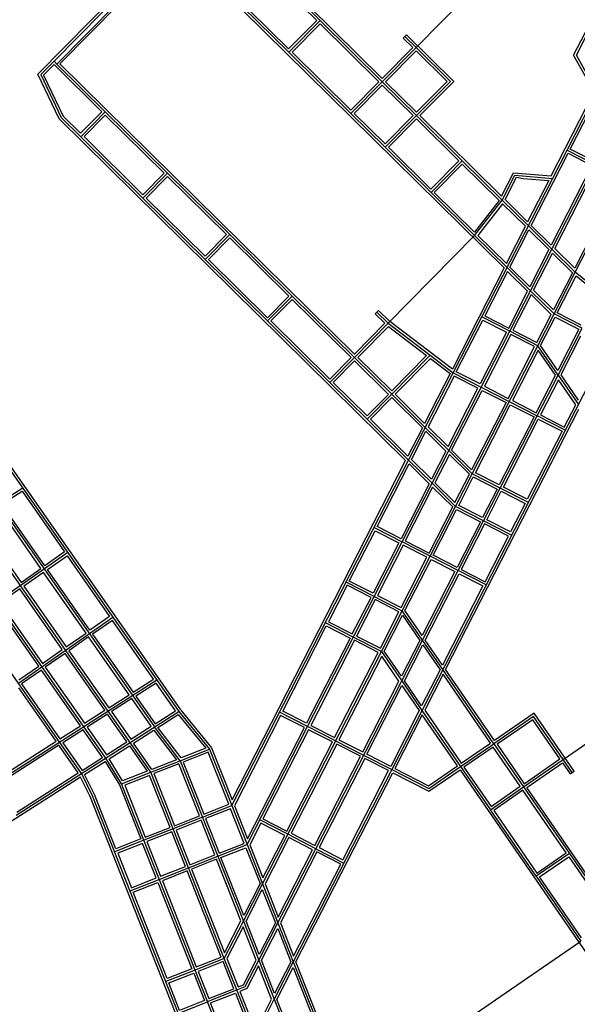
# Model space of a CAD drawing. Header units: inches. Extents: x 1 to 626000, y 0 to 7596230.
# Tile 66 of 68: x 622134 to 622772, y 7592554 to 7593680. Entities that reach past the tile are written whole.
import ezdxf

# ---------------------------------------------------------------- set-up
doc = ezdxf.new("R2010")
doc.units = ezdxf.units.IN
doc.header["$MEASUREMENT"] = 0

msp = doc.modelspace()

# ---------------------------------------------------------------- linework, layer by layer
for points in [[(622284.4, 7592819.5), (619969, 7596133.2)], [(621738.5, 7594411.5), (622548.9, 7593612.5)], [(622318.4, 7592890.8), (621354.3, 7594270.6)], [(621354.7, 7594265.3), (622241, 7592996.9)], [(621327.6, 7594246.4), (622288.4, 7592871.3)], [(622232.8, 7592835.8), (621273.5, 7594208.6)], [(622204.9, 7592818), (621246.5, 7594189.7)], [(622155.2, 7593617.5), (622307.2, 7593771.6)], [(622173.6, 7593632.2), (622311, 7593771.6)], [(622314.3, 7593768.3), (622176.9, 7593628.9)], [(622180.2, 7593629.4), (622313.9, 7593765)], [(622313.9, 7593765), (622688.2, 7593395.9)], [(622704, 7593765.9), (622587.5, 7593647.8)], [(622477.7, 7593678.9), (622406.5, 7593749.1)], [(622473.9, 7593678.8), (622406.5, 7593745.2)], [(622441.9, 7593642.5), (622370.7, 7593712.7)], [(622374.5, 7593712.8), (622441.8, 7593646.4)], [(622760.2, 7593530.6), (622843.7, 7593693.8)], [(622441.8, 7593646.4), (622473.9, 7593678.8)], [(622441.9, 7593642.5), (622477.7, 7593678.9)], [(622548.9, 7593608.6), (622477.7, 7593678.9)], [(622767.7, 7593639.2), (622789.5, 7593681.6)], [(622770.8, 7593639.2), (622792.8, 7593682.2)], [(622477.7, 7593675), (622445.7, 7593642.6)], [(622545.1, 7593608.6), (622477.7, 7593675)], [(622572.8, 7593658.5), (622576.6, 7593662.4)], [(622583.7, 7593647.8), (622572.8, 7593658.5)], [(622574.7, 7593660.4), (622587.5, 7593647.8)], [(622576.6, 7593662.4), (622630.6, 7593609.1)], [(622548.9, 7593612.5), (622583.7, 7593647.8)], [(622587.5, 7593647.8), (622548.9, 7593608.6)], [(622587.5, 7593647.8), (622587.5, 7593647.8)], [(622587.5, 7593647.8), (622626.8, 7593609.1)], [(622763.8, 7593531.8), (622823.4, 7593648.2)], [(622441.9, 7593642.5), (622441.9, 7593642.5)], [(622513.1, 7593572.3), (622441.9, 7593642.5)], [(622445.7, 7593642.6), (622513.1, 7593576.1)], [(622587.5, 7593644), (622552.7, 7593608.7)], [(622622.9, 7593609.1), (622587.5, 7593644)], [(622791.2, 7593597.1), (622767.7, 7593639.2)], [(622794.2, 7593597.2), (622770.8, 7593639.2)], [(622173.6, 7593632.2), (622158.5, 7593616.9)], [(622173.6, 7593628.4), (622161.7, 7593616.4)], [(622176.9, 7593628.9), (622173.6, 7593632.2)], [(622228.3, 7593574.4), (622173.6, 7593628.4)], [(622176.9, 7593628.9), (622176.9, 7593628.9)], [(622232.2, 7593574.4), (622176.9, 7593628.9)], [(622517, 7593297.4), (622180.2, 7593629.4)], [(622179.6, 7593566.2), (622155.2, 7593617.5)], [(622158.5, 7593616.9), (622181.9, 7593567.8)], [(622161.7, 7593616.4), (622184.1, 7593569.4)], [(622513.1, 7593576.1), (622545.1, 7593608.6)], [(622548.9, 7593608.6), (622513.1, 7593572.3)], [(622548.9, 7593604.8), (622516.9, 7593572.4)], [(622588.1, 7593570), (622548.9, 7593608.6)], [(622584.2, 7593570), (622548.9, 7593604.8)], [(622552.7, 7593608.7), (622588, 7593573.8)], [(622588, 7593573.8), (622622.9, 7593609.1)], [(622626.8, 7593609.1), (622588.1, 7593570)], [(622630.6, 7593609.1), (622591.9, 7593570.1)], [(622742, 7593501.1), (622791.2, 7593597.1)], [(622575.6, 7593175.8), (622179.6, 7593566.2)], [(622181.9, 7593567.8), (622204.1, 7593545.9)], [(622184.1, 7593569.4), (622204, 7593549.8)], [(622204, 7593549.8), (622228.3, 7593574.4)], [(622204.1, 7593545.9), (622232.2, 7593574.4)], [(622207.9, 7593546), (622232.2, 7593570.6)], [(622303.4, 7593504.2), (622232.2, 7593574.4)], [(622232.2, 7593570.6), (622299.5, 7593504.2)], [(622513.1, 7593572.3), (622552.2, 7593533.8)], [(622513.1, 7593572.3), (622513.1, 7593572.3)], [(622513.1, 7593572.3), (622513.1, 7593572.3)], [(622516.9, 7593572.4), (622552.2, 7593537.6)], [(622552.2, 7593537.6), (622584.2, 7593570)], [(622588.1, 7593570), (622552.2, 7593533.8)], [(622588.1, 7593570), (622588.1, 7593570)], [(622588.1, 7593570), (622588.1, 7593570)], [(622640.4, 7593518.4), (622588.1, 7593570)], [(622588.1, 7593570), (622588.1, 7593570)], [(622591.9, 7593570.1), (622685.3, 7593478)], [(622588.1, 7593566.2), (622556, 7593533.8)], [(622636.6, 7593518.4), (622588.1, 7593566.2)], [(622275.3, 7593475.7), (622204.1, 7593545.9)], [(622275.2, 7593479.6), (622207.9, 7593546)], [(622552.2, 7593533.8), (622604.6, 7593482.1)], [(622556, 7593533.8), (622604.5, 7593485.9)], [(622918.9, 7593524.7), (622559.7, 7592822.6)], [(622662.6, 7593339.9), (622760.2, 7593530.6)], [(622719.2, 7593444.6), (622761.4, 7593527)], [(622760.2, 7593530.6), (622792.2, 7593514.3)], [(622761.4, 7593527), (622788.6, 7593513.1)], [(622791.1, 7593517.9), (622763.8, 7593531.8)], [(622604.5, 7593485.9), (622636.6, 7593518.4)], [(622640.4, 7593518.4), (622604.6, 7593482.1)], [(622608.4, 7593482.2), (622640.4, 7593514.6)], [(622686, 7593473.5), (622640.4, 7593518.4)], [(622640.4, 7593514.6), (622682.4, 7593473.2)], [(622694.6, 7593323.5), (622792.2, 7593514.3)], [(622788.6, 7593513.1), (622742, 7593422)], [(622746, 7593418.1), (622793.4, 7593510.6)], [(622299.5, 7593504.2), (622275.2, 7593479.6)], [(622303.4, 7593504.2), (622275.3, 7593475.7)], [(622279.1, 7593475.8), (622303.4, 7593500.4)], [(622374.6, 7593434), (622303.4, 7593504.2)], [(622303.4, 7593504.2), (622303.4, 7593504.2)], [(622303.4, 7593500.4), (622370.8, 7593434)], [(622685.3, 7593478), (622698.9, 7593504.6)], [(622686, 7593473.5), (622700.5, 7593501.8)], [(622689.3, 7593474), (622702.4, 7593499.6)], [(622698.9, 7593504.6), (622742, 7593501.1)], [(622700.5, 7593501.8), (622743.6, 7593498.3)], [(622702.4, 7593499.6), (622709.8, 7593498.3)], [(622709.8, 7593498.3), (622739.4, 7593495.9)], [(622739.4, 7593495.9), (622715.1, 7593448.5)], [(622820.6, 7593496.7), (622768.9, 7593395.5)], [(622769.6, 7593391), (622824.3, 7593497.9)], [(622604.6, 7593482.1), (622654.4, 7593433)], [(622604.6, 7593482.1), (622604.6, 7593482.1)], [(622654.2, 7593437), (622608.4, 7593482.2)], [(622275.3, 7593475.7), (622275.3, 7593475.7)], [(622346.5, 7593405.5), (622275.3, 7593475.7)], [(622346.5, 7593409.3), (622279.1, 7593475.8)], [(622682.4, 7593473.2), (622654.2, 7593437)], [(622654.4, 7593433), (622686, 7593473.5)], [(622686.3, 7593469.4), (622658, 7593433.2)], [(622686, 7593473.5), (622686, 7593473.5)], [(622686, 7593473.5), (622686, 7593473.5)], [(622686, 7593473.5), (622686, 7593473.5)], [(622686, 7593473.5), (622686, 7593473.5)], [(622686, 7593473.5), (622686, 7593473.5)], [(622715.9, 7593444), (622686, 7593473.5)], [(622712.6, 7593443.5), (622686.3, 7593469.4)], [(622715.1, 7593448.5), (622689.3, 7593474)], [(622690.8, 7593400.9), (622712.6, 7593443.5)], [(622715.9, 7593444), (622742.7, 7593417.5)], [(622742, 7593422), (622719.2, 7593444.6)], [(622370.8, 7593434), (622346.5, 7593409.3)], [(622346.5, 7593405.5), (622374.6, 7593434)], [(622374.6, 7593434), (622445.8, 7593363.8)], [(622654.4, 7593433), (622555.6, 7593332.8)], [(622654.4, 7593433), (622654.4, 7593433)], [(622691.5, 7593396.4), (622654.4, 7593433)], [(622654.4, 7593433), (622654.4, 7593433)], [(622654.4, 7593433), (622654.4, 7593433)], [(622658, 7593433.2), (622690.8, 7593400.9)], [(622694.8, 7593397), (622716.6, 7593439.5)], [(622716.6, 7593439.5), (622739.4, 7593417)], [(622374.6, 7593430.2), (622350.3, 7593405.6)], [(622442, 7593363.8), (622374.6, 7593430.2)], [(622739.4, 7593417), (622717.7, 7593374.4)], [(622721.7, 7593370.5), (622743.5, 7593413)], [(622742.7, 7593417.5), (622769.6, 7593391)], [(622743.5, 7593413), (622766.3, 7593390.5)], [(622768.9, 7593395.5), (622746, 7593418.1)], [(622346.5, 7593405.5), (622346.5, 7593405.5)], [(622417.7, 7593335.3), (622346.5, 7593405.5)], [(622350.3, 7593405.6), (622417.7, 7593339.1)], [(622688.2, 7593395.9), (622629, 7593280.1)], [(622692.2, 7593391.9), (622666.2, 7593341.1)], [(622718.4, 7593369.9), (622691.5, 7593396.4)], [(622715.1, 7593369.4), (622692.2, 7593391.9)], [(622717.7, 7593374.4), (622694.8, 7593397)], [(622766.3, 7593390.5), (622744.5, 7593347.9)], [(622745.3, 7593343.4), (622769.6, 7593391)], [(622748.9, 7593344.6), (622770.5, 7593386.8)], [(622769.6, 7593391), (622769.6, 7593391)], [(622769.6, 7593391), (622769.6, 7593391)], [(622769.6, 7593391), (622769.6, 7593391)], [(622769.6, 7593391), (622769.6, 7593391)], [(622769.6, 7593391), (622769.6, 7593391)], [(622769.6, 7593391), (622769.6, 7593391)], [(622798.3, 7593368), (622769.6, 7593391)], [(622770.5, 7593386.8), (622794.9, 7593367.3)], [(622417.7, 7593339.1), (622442, 7593363.8)], [(622445.8, 7593363.8), (622417.7, 7593335.3)], [(622445.8, 7593363.8), (622445.8, 7593363.8)], [(622517, 7593293.6), (622445.8, 7593363.8)], [(622445.8, 7593363.8), (622445.8, 7593363.8)], [(622693.5, 7593327.2), (622715.1, 7593369.4)], [(622719.1, 7593365.4), (622698.3, 7593324.7)], [(622745.3, 7593343.4), (622718.4, 7593369.9)], [(622742, 7593342.9), (622719.1, 7593365.4)], [(622744.5, 7593347.9), (622721.7, 7593370.5)], [(622445.8, 7593360), (622421.5, 7593335.3)], [(622513.2, 7593293.6), (622445.8, 7593360)], [(622544.7, 7593347.3), (622540.9, 7593343.5)], [(622540.9, 7593343.5), (622551.8, 7593332.7)], [(622542.8, 7593345.4), (622555.6, 7593332.8)], [(622557.4, 7593334.8), (622544.7, 7593347.3)], [(622725.5, 7593310.8), (622742, 7593342.9)], [(622726.7, 7593307.1), (622745.3, 7593343.4)], [(622777.3, 7593327), (622745.3, 7593343.4)], [(622776.1, 7593330.7), (622748.9, 7593344.6)], [(622488.9, 7593265.1), (622417.7, 7593335.3)], [(622421.5, 7593335.3), (622488.9, 7593268.9)], [(622555.6, 7593332.8), (622517, 7593293.6)], [(622551.8, 7593332.7), (622517, 7593297.4)], [(622555.6, 7593332.8), (622555.6, 7593332.8)], [(622555.6, 7593332.8), (622555.6, 7593332.8)], [(622555.6, 7593332.8), (622603.7, 7593296.1)], [(622555.6, 7593332.8), (622555.6, 7593332.8)], [(622629, 7593280.1), (622557.4, 7593334.8)], [(622629.9, 7593276), (622662.6, 7593339.9)], [(622633.5, 7593277.2), (622663.8, 7593336.3)], [(622694.6, 7593323.5), (622662.6, 7593339.9)], [(622663.8, 7593336.3), (622691, 7593322.4)], [(622666.2, 7593341.1), (622693.5, 7593327.2)], [(622729.8, 7593307.3), (622746.4, 7593339.8)], [(622746.4, 7593339.8), (622773.7, 7593325.8)], [(622520.8, 7593293.6), (622555.9, 7593329.2)], [(622555.9, 7593329.2), (622599.6, 7593295.8)], [(622571.5, 7593082.9), (622694.6, 7593323.5)], [(622691, 7593322.4), (622660.8, 7593263.3)], [(622695.8, 7593319.9), (622665.6, 7593260.8)], [(622726.7, 7593307.1), (622694.6, 7593323.5)], [(622723.1, 7593306), (622695.8, 7593319.9)], [(622698.3, 7593324.7), (622725.5, 7593310.8)], [(622773.7, 7593325.8), (622749.6, 7593278.7)], [(622749.9, 7593273.5), (622777.3, 7593327)], [(622775.6, 7593317.8), (622753, 7593273.7)], [(622651.8, 7593160.7), (622726.7, 7593307.1)], [(622692.8, 7593246.9), (622723.1, 7593306)], [(622727, 7593301.9), (622697.6, 7593244.4)], [(622726.7, 7593307.1), (622726.7, 7593307.1)], [(622726.7, 7593307.1), (622726.7, 7593307.1)], [(622726.7, 7593307.1), (622726.7, 7593307.1)], [(622749.9, 7593273.5), (622726.7, 7593307.1)], [(622726.7, 7593307.1), (622726.7, 7593307.1)], [(622746.8, 7593273.3), (622727, 7593301.9)], [(622749.6, 7593278.7), (622729.8, 7593307.3)], [(622488.9, 7593268.9), (622513.2, 7593293.6)], [(622517, 7593293.6), (622488.9, 7593265.1)], [(622517, 7593289.8), (622492.7, 7593265.1)], [(622517, 7593293.6), (622517, 7593293.6)], [(622517, 7593293.6), (622517, 7593293.6)], [(622517, 7593293.6), (622517, 7593293.6)], [(622559.7, 7593251.5), (622517, 7593293.6)], [(622555.9, 7593251.4), (622517, 7593289.8)], [(622559.7, 7593255.3), (622520.8, 7593293.6)], [(622603.7, 7593296.1), (622559.7, 7593251.5)], [(622599.6, 7593295.8), (622559.7, 7593255.3)], [(622563.5, 7593251.5), (622603.9, 7593292.5)], [(622603.7, 7593296.1), (622603.7, 7593296.1)], [(622603.7, 7593296.1), (622603.7, 7593296.1)], [(622603.7, 7593296.1), (622629.9, 7593276)], [(622603.9, 7593292.5), (622626.5, 7593275.2)], [(622376.8, 7592781.4), (622629.9, 7593276)], [(622626.5, 7593275.2), (622597.3, 7593218.2)], [(622629.9, 7593276), (622629.9, 7593276)], [(622629.9, 7593276), (622661.9, 7593259.6)], [(622629.9, 7593276), (622629.9, 7593276)], [(622629.9, 7593276), (622629.9, 7593276)], [(622629.9, 7593276), (622629.9, 7593276)], [(622629.9, 7593276), (622629.9, 7593276)], [(622660.8, 7593263.3), (622633.5, 7593277.2)], [(622753, 7593273.7), (622772.8, 7593245)], [(622488.9, 7593265.1), (622488.9, 7593265.1)], [(622531.6, 7593223), (622488.9, 7593265.1)], [(622492.7, 7593265.1), (622531.6, 7593226.8)], [(622631.1, 7593272.4), (622601.3, 7593214.2)], [(622658.3, 7593258.5), (622631.1, 7593272.4)], [(622724.9, 7593230.5), (622746.8, 7593273.3)], [(622726, 7593226.8), (622749.9, 7593273.5)], [(622750.2, 7593268.2), (622729.7, 7593228)], [(622749.9, 7593273.5), (622773.1, 7593239.8)], [(622770, 7593239.6), (622750.2, 7593268.2)], [(622559.7, 7593251.5), (622531.6, 7593223)], [(622531.6, 7593226.8), (622555.9, 7593251.4)], [(622598, 7593213.7), (622559.7, 7593251.5)], [(622597.3, 7593218.2), (622563.5, 7593251.5)], [(622624.2, 7593191.7), (622658.3, 7593258.5)], [(622628.2, 7593187.7), (622663.1, 7593256)], [(622661.9, 7593259.6), (622694, 7593243.2)], [(622663.1, 7593256), (622690.4, 7593242.1)], [(622665.6, 7593260.8), (622692.8, 7593246.9)], [(622535.4, 7593223), (622559.7, 7593247.7)], [(622559.7, 7593247.7), (622594.7, 7593213.2)], [(622690.4, 7593242.1), (622651, 7593165.2)], [(622694, 7593243.2), (622726, 7593226.8)], [(622697.6, 7593244.4), (622724.9, 7593230.5)], [(622621.2, 7592937), (622773.5, 7593234.5)], [(622655.4, 7593161.9), (622695.2, 7593239.6)], [(622695.2, 7593239.6), (622722.4, 7593225.7)], [(622756.9, 7593214.1), (622770, 7593239.6)], [(622531.6, 7593223), (622578.9, 7593176.4)], [(622578.2, 7593180.9), (622535.4, 7593223)], [(622722.4, 7593225.7), (622682.6, 7593147.9)], [(622683.8, 7593144.3), (622726, 7593226.8)], [(622687.5, 7593145.5), (622727.2, 7593223.2)], [(622758.1, 7593210.4), (622726, 7593226.8)], [(622727.2, 7593223.2), (622754.5, 7593209.3)], [(622729.7, 7593228), (622756.9, 7593214.1)], [(622594.7, 7593213.2), (622578.2, 7593180.9)], [(622582.2, 7593176.9), (622598.7, 7593209.2)], [(622598, 7593213.7), (622624.9, 7593187.2)], [(622598.7, 7593209.2), (622621.6, 7593186.7)], [(622601.3, 7593214.2), (622624.2, 7593191.7)], [(622754.5, 7593209.3), (622714.7, 7593131.5)], [(622621.6, 7593186.7), (622605.1, 7593154.4)], [(622624.9, 7593187.2), (622651.8, 7593160.7)], [(622651, 7593165.2), (622628.2, 7593187.7)], [(622377.1, 7592788), (622575.6, 7593175.8)], [(622578.9, 7593176.4), (622605.8, 7593149.9)], [(622605.1, 7593154.4), (622582.2, 7593176.9)], [(622625.6, 7593182.7), (622609.1, 7593150.4)], [(622648.5, 7593160.2), (622625.6, 7593182.7)], [(622543.1, 7593100.4), (622579.6, 7593171.9)], [(622579.6, 7593171.9), (622602.5, 7593149.3)], [(622682.6, 7593147.9), (622655.4, 7593161.9)], [(622632.7, 7593123.4), (622605.8, 7593149.9)], [(622609.1, 7593150.4), (622631.9, 7593127.9)], [(622631.9, 7593127.9), (622648.5, 7593160.2)], [(622632.7, 7593123.4), (622651.8, 7593160.7)], [(622636.3, 7593124.5), (622652.9, 7593157.1)], [(622651.8, 7593160.7), (622651.8, 7593160.7)], [(622651.8, 7593160.7), (622651.8, 7593160.7)], [(622651.8, 7593160.7), (622651.8, 7593160.7)], [(622651.8, 7593160.7), (622651.8, 7593160.7)], [(622651.8, 7593160.7), (622651.8, 7593160.7)], [(622651.8, 7593160.7), (622651.8, 7593160.7)], [(622651.8, 7593160.7), (622651.8, 7593160.7)], [(622651.8, 7593160.7), (622651.8, 7593160.7)], [(622651.8, 7593160.7), (622651.8, 7593160.7)], [(622683.8, 7593144.3), (622651.8, 7593160.7)], [(622651.8, 7593160.7), (622651.8, 7593160.7)], [(622651.8, 7593160.7), (622651.8, 7593160.7)], [(622652.9, 7593157.1), (622680.2, 7593143.1)], [(622137.9, 7593144.4), (621962.8, 7593032.6)], [(622113.9, 7593125.9), (622137.1, 7593140.8)], [(622137.1, 7593140.8), (622185.7, 7593071.3)], [(622602.5, 7593149.3), (622570.3, 7593086.5)], [(622606.5, 7593145.4), (622575.1, 7593084)], [(622629.4, 7593122.8), (622606.5, 7593145.4)], [(622680.2, 7593143.1), (622663.5, 7593110.6)], [(622664.7, 7593107), (622683.8, 7593144.3)], [(622668.4, 7593108.1), (622685, 7593140.7)], [(622715.9, 7593127.9), (622683.8, 7593144.3)], [(622685, 7593140.7), (622712.2, 7593126.7)], [(622714.7, 7593131.5), (622687.5, 7593145.5)], [(622158.6, 7593052.4), (622109.3, 7593123)], [(622163, 7593055.5), (622113.9, 7593125.9)], [(622602.4, 7593070.1), (622629.4, 7593122.8)], [(622603.6, 7593066.5), (622632.7, 7593123.4)], [(622607.2, 7593067.6), (622633.8, 7593119.7)], [(622632.7, 7593123.4), (622632.7, 7593123.4)], [(622632.7, 7593123.4), (622632.7, 7593123.4)], [(622632.7, 7593123.4), (622632.7, 7593123.4)], [(622632.7, 7593123.4), (622632.7, 7593123.4)], [(622632.7, 7593123.4), (622632.7, 7593123.4)], [(622632.7, 7593123.4), (622632.7, 7593123.4)], [(622632.7, 7593123.4), (622632.7, 7593123.4)], [(622632.7, 7593123.4), (622632.7, 7593123.4)], [(622664.7, 7593107), (622632.7, 7593123.4)], [(622632.7, 7593123.4), (622632.7, 7593123.4)], [(622632.7, 7593123.4), (622632.7, 7593123.4)], [(622633.8, 7593119.7), (622661.1, 7593105.8)], [(622663.5, 7593110.6), (622636.3, 7593124.5)], [(622712.2, 7593126.7), (622695.6, 7593094.2)], [(622086, 7593108.1), (622136, 7593036.6)], [(622661.1, 7593105.8), (622634.4, 7593053.7)], [(622635.6, 7593050.1), (622664.7, 7593107)], [(622696.8, 7593090.6), (622664.7, 7593107)], [(622664.7, 7593107), (622664.7, 7593107)], [(622664.7, 7593107), (622664.7, 7593107)], [(622695.6, 7593094.2), (622668.4, 7593108.1)], [(622511.2, 7593038.1), (622540.6, 7593095.6)], [(622539.5, 7593099.3), (622571.5, 7593082.9)], [(622540.6, 7593095.6), (622567.9, 7593081.7)], [(622570.3, 7593086.5), (622543.1, 7593100.4)], [(622665.9, 7593103.3), (622639.2, 7593051.2)], [(622693.1, 7593089.4), (622665.9, 7593103.3)], [(622539.6, 7593020.5), (622571.5, 7593082.9)], [(622571.5, 7593082.9), (622571.5, 7593082.9)], [(622603.6, 7593066.5), (622571.5, 7593082.9)], [(622571.5, 7593082.9), (622571.5, 7593082.9)], [(622571.5, 7593082.9), (622571.5, 7593082.9)], [(622575.1, 7593084), (622602.4, 7593070.1)], [(622666.5, 7593037.3), (622693.1, 7593089.4)], [(622185.7, 7593071.3), (622163, 7593055.5)], [(622567.9, 7593081.7), (622538.4, 7593024.2)], [(622572.7, 7593079.2), (622543.3, 7593021.7)], [(622599.9, 7593065.3), (622572.7, 7593079.2)], [(622189.4, 7593070.7), (622081.2, 7592995.1)], [(622166.1, 7593051.1), (622188.7, 7593066.9)], [(622188.7, 7593066.9), (622237.2, 7592997.6)], [(622570.5, 7593007.8), (622599.9, 7593065.3)], [(622571.7, 7593004.1), (622603.6, 7593066.5)], [(622574.8, 7593004.3), (622604.7, 7593062.8)], [(622635.6, 7593050.1), (622603.6, 7593066.5)], [(622604.7, 7593062.8), (622632, 7593048.9)], [(622634.4, 7593053.7), (622607.2, 7593067.6)], [(622136, 7593036.6), (622158.6, 7593052.4)], [(622162.4, 7593051.8), (622162.4, 7593051.8)], [(622214.6, 7592981.8), (622166.1, 7593051.1)], [(622632, 7593048.9), (622594.5, 7592975.7)], [(622594.9, 7592970.5), (622635.6, 7593050.1)], [(622635.6, 7593050.1), (622635.6, 7593050.1)], [(622667.6, 7593033.7), (622635.6, 7593050.1)], [(622635.6, 7593050.1), (622635.6, 7593050.1)], [(622635.6, 7593050.1), (622635.6, 7593050.1)], [(622639.2, 7593051.2), (622666.5, 7593037.3)], [(622161.7, 7593048), (622139.1, 7593032.2)], [(622210.2, 7592978.7), (622161.7, 7593048)], [(622538.4, 7593024.2), (622511.2, 7593038.1)], [(622598, 7592970.7), (622636.8, 7593046.4)], [(622636.8, 7593046.4), (622664, 7593032.5)], [(622134.6, 7593029.1), (622112, 7593013.3)], [(622183.1, 7592959.8), (622134.6, 7593029.1)], [(622139.1, 7593032.2), (622187.5, 7592962.9)], [(622508.7, 7593033.3), (622487.4, 7592991.6)], [(622539.6, 7593020.5), (622507.6, 7593036.9)], [(622536, 7593019.4), (622508.7, 7593033.3)], [(622664, 7593032.5), (622617.7, 7592942)], [(622463.5, 7592871.8), (622539.6, 7593020.5)], [(622514.6, 7592977.7), (622536, 7593019.4)], [(622540.8, 7593016.9), (622519.4, 7592975.2)], [(622539.6, 7593020.5), (622539.6, 7593020.5)], [(622539.6, 7593020.5), (622539.6, 7593020.5)], [(622539.6, 7593020.5), (622571.7, 7593004.1)], [(622568, 7593003), (622540.8, 7593016.9)], [(622543.3, 7593021.7), (622570.5, 7593007.8)], [(622156.1, 7592940.9), (622107.6, 7593010.2)], [(622112, 7593013.3), (622160.5, 7592944)], [(622547.9, 7592957.6), (622571.7, 7593004.1)], [(622571.7, 7593004.1), (622571.7, 7593004.1)], [(622571.7, 7593004.1), (622571.7, 7593004.1)], [(622571.7, 7593004.1), (622571.7, 7593004.1)], [(622571.7, 7593004.1), (622571.7, 7593004.1)], [(622571.7, 7593004.1), (622571.7, 7593004.1)], [(622594.9, 7592970.5), (622571.7, 7593004.1)], [(622571.7, 7593004.1), (622571.7, 7593004.1)], [(622571.7, 7593004.1), (622571.7, 7593004.1)], [(622571.7, 7593004.1), (622571.7, 7593004.1)], [(622594.5, 7592975.7), (622574.8, 7593004.3)], [(622132.8, 7592921.3), (622241, 7592996.9)], [(622237.2, 7592997.6), (622214.6, 7592981.8)], [(622240.3, 7592993.1), (622217.7, 7592977.3)], [(622287.2, 7592926), (622240.3, 7592993.1)], [(622241, 7592996.9), (622241, 7592996.9)], [(622241, 7592996.9), (622241, 7592996.9)], [(622241, 7592996.9), (622316.3, 7592889.1)], [(622546.7, 7592961.3), (622568, 7593003)], [(622551, 7592957.8), (622572, 7592998.9)], [(622572, 7592998.9), (622591.7, 7592970.3)], [(622435.1, 7592889.4), (622484.9, 7592986.8)], [(622515.8, 7592974), (622483.8, 7592990.4)], [(622484.9, 7592986.8), (622512.2, 7592972.8)], [(622487.4, 7592991.6), (622514.6, 7592977.7)], [(622187.5, 7592962.9), (622210.2, 7592978.7)], [(622213.2, 7592974.2), (622190.6, 7592958.4)], [(622259.4, 7592908.2), (622213.2, 7592974.2)], [(622217.7, 7592977.3), (622263.9, 7592911.1)], [(622512.2, 7592972.8), (622462.4, 7592875.5)], [(622517, 7592970.4), (622467.2, 7592873)], [(622515.8, 7592974), (622515.8, 7592974)], [(622547.9, 7592957.6), (622515.8, 7592974)], [(622515.8, 7592974), (622515.8, 7592974)], [(622544.2, 7592956.4), (622517, 7592970.4)], [(622519.4, 7592975.2), (622546.7, 7592961.3)], [(622591.7, 7592970.3), (622570.7, 7592929.2)], [(622571.1, 7592923.9), (622594.9, 7592970.5)], [(622618.1, 7592936.8), (622594.9, 7592970.5)], [(622617.7, 7592942), (622598, 7592970.7)], [(622755.7, 7592834), (622957.1, 7592972.8)], [(622160.5, 7592944), (622183.1, 7592959.8)], [(622574.2, 7592924.1), (622595.2, 7592965.2)], [(622595.2, 7592965.2), (622614.9, 7592936.6)], [(622186.2, 7592955.3), (622163.6, 7592939.5)], [(622231.6, 7592890.4), (622186.2, 7592955.3)], [(622190.6, 7592958.4), (622236.1, 7592893.3)], [(622412, 7592692.1), (622547.9, 7592957.6)], [(622494.4, 7592859.1), (622544.2, 7592956.4)], [(622548.2, 7592952.4), (622499.2, 7592856.6)], [(622547.9, 7592957.6), (622547.9, 7592957.6)], [(622547.9, 7592957.6), (622571.1, 7592923.9)], [(622547.9, 7592957.6), (622547.9, 7592957.6)], [(622547.9, 7592957.6), (622547.9, 7592957.6)], [(622547.9, 7592957.6), (622547.9, 7592957.6)], [(622547.9, 7592957.6), (622547.9, 7592957.6)], [(622547.9, 7592957.6), (622547.9, 7592957.6)], [(622547.9, 7592957.6), (622547.9, 7592957.6)], [(622567.9, 7592923.7), (622548.2, 7592952.4)], [(622570.7, 7592929.2), (622551, 7592957.8)], [(622133.4, 7592925), (622156.1, 7592940.9)], [(622159.1, 7592936.4), (622136.5, 7592920.6)], [(622203.7, 7592872.6), (622159.1, 7592936.4)], [(622163.6, 7592939.5), (622208.3, 7592875.5)], [(622614.9, 7592936.6), (622593.9, 7592895.5)], [(622676.4, 7592852.2), (622618.1, 7592936.8)], [(622677.1, 7592855.9), (622621.2, 7592937)], [(622106.7, 7592807.5), (622291, 7592925.2)], [(622263.9, 7592911.1), (622287.2, 7592926)], [(622618.4, 7592931.5), (622597.4, 7592890.5)], [(622672.6, 7592852.9), (622618.4, 7592931.5)], [(622175.9, 7592854.9), (622133.2, 7592916)], [(622136.5, 7592920.6), (622180.4, 7592857.8)], [(622290.3, 7592921.5), (622267, 7592906.7)], [(622312.4, 7592889.9), (622290.3, 7592921.5)], [(622473, 7592732.2), (622571.1, 7592923.9)], [(622526.5, 7592842.7), (622567.9, 7592923.7)], [(622531.3, 7592840.2), (622571.4, 7592918.7)], [(622571.1, 7592923.9), (622594.3, 7592890.3)], [(622571.4, 7592918.7), (622591.1, 7592890.1)], [(622593.9, 7592895.5), (622574.2, 7592924.1)], [(622236.1, 7592893.3), (622259.4, 7592908.2)], [(622262.5, 7592903.8), (622239.2, 7592888.9)], [(622284.6, 7592872.1), (622262.5, 7592903.8)], [(622267, 7592906.7), (622289.2, 7592875)], [(622204.9, 7592818), (622316.3, 7592889.1)], [(622208.3, 7592875.5), (622231.6, 7592890.4)], [(622234.6, 7592886), (622211.4, 7592871.1)], [(622256.8, 7592854.3), (622234.6, 7592886)], [(622239.2, 7592888.9), (622261.3, 7592857.2)], [(622289.2, 7592875), (622312.4, 7592889.9)], [(622292.4, 7592870.6), (622315.7, 7592885.5)], [(622315.7, 7592885.5), (622347, 7592847.1)], [(622316.3, 7592889.1), (622351.4, 7592845.9)], [(622318.4, 7592890.7), (622353.7, 7592847.3)], [(622432.7, 7592884.6), (622379.8, 7592781.3)], [(622463.5, 7592871.8), (622431.5, 7592888.2)], [(622459.9, 7592870.7), (622432.7, 7592884.6)], [(622462.4, 7592875.5), (622435.1, 7592889.4)], [(622591.1, 7592890.1), (622558.5, 7592826.3)], [(622594.6, 7592885), (622563.3, 7592823.8)], [(622594.3, 7592890.3), (622638.5, 7592826.1)], [(622634.8, 7592826.8), (622594.6, 7592885)], [(622597.4, 7592890.5), (622639.2, 7592829.8)], [(622721.7, 7592883.4), (622676.4, 7592852.2)], [(622722.4, 7592887.1), (622677.1, 7592855.9)], [(622755.7, 7592834), (622721.7, 7592883.4)], [(622768.2, 7592820.7), (622722.4, 7592887.1)], [(622180.4, 7592857.8), (622203.7, 7592872.6)], [(622211.4, 7592871.1), (622233.5, 7592839.4)], [(622261.3, 7592857.2), (622284.6, 7592872.1)], [(622288.4, 7592871.3), (622288.4, 7592871.3)], [(622288.4, 7592871.3), (622288.4, 7592871.3)], [(622317.9, 7592832.7), (622288.4, 7592871.3)], [(622288.4, 7592871.3), (622288.4, 7592871.3)], [(622288.4, 7592871.3), (622288.4, 7592871.3)], [(622288.4, 7592871.3), (622288.4, 7592871.3)], [(622318.8, 7592836), (622292.4, 7592870.6)], [(622394.4, 7592736.8), (622463.5, 7592871.8)], [(622394.7, 7592743.3), (622459.9, 7592870.7)], [(622495.6, 7592855.4), (622463.5, 7592871.8)], [(622467.2, 7592873), (622494.4, 7592859.1)], [(622721, 7592879.6), (622680.1, 7592851.5)], [(622752, 7592834.7), (622721, 7592879.6)], [(622206.8, 7592868.2), (622183.5, 7592853.3)], [(622228.9, 7592836.5), (622206.8, 7592868.2)], [(622264.4, 7592852.8), (622287.8, 7592867.7)], [(622287.8, 7592867.7), (622313.6, 7592833.9)], [(622464.7, 7592868.2), (622412.5, 7592766.2)], [(622491.9, 7592854.3), (622464.7, 7592868.2)], [(622107.5, 7592811.2), (622175.9, 7592854.9)], [(622179, 7592850.4), (622110.4, 7592806.6)], [(622201.1, 7592818.8), (622179, 7592850.4)], [(622183.5, 7592853.3), (622205.7, 7592821.7)], [(622233.5, 7592839.4), (622256.8, 7592854.3)], [(622236.5, 7592834.9), (622259.9, 7592849.9)], [(622259.9, 7592849.9), (622280.2, 7592820.7)], [(622285.4, 7592822.8), (622264.4, 7592852.8)], [(622347, 7592847.1), (622318.8, 7592836)], [(622353.7, 7592847.3), (622377.1, 7592788)], [(622439.7, 7592752.2), (622491.9, 7592854.3)], [(622496.8, 7592851.8), (622444.6, 7592749.8)], [(622495.6, 7592855.4), (622527.6, 7592839)], [(622524, 7592837.9), (622496.8, 7592851.8)], [(622499.2, 7592856.6), (622526.5, 7592842.7)], [(622638.5, 7592826.1), (622676.4, 7592852.2)], [(622639.2, 7592829.8), (622672.6, 7592852.9)], [(622675.7, 7592848.4), (622642.3, 7592825.4)], [(622706.7, 7592803.5), (622675.7, 7592848.4)], [(622676.4, 7592852.2), (622710.4, 7592802.8)], [(622680.1, 7592851.5), (622711.1, 7592806.5)], [(622205.7, 7592821.7), (622228.9, 7592836.5)], [(622250.9, 7592806.3), (622232.8, 7592835.8)], [(622252, 7592809.6), (622236.5, 7592834.9)], [(622317.9, 7592832.7), (622351.4, 7592845.9)], [(622349.9, 7592842.4), (622321.4, 7592831.2)], [(622373.3, 7592782.9), (622349.9, 7592842.4)], [(622351.4, 7592845.9), (622376.8, 7592781.4)], [(622471.8, 7592735.8), (622524, 7592837.9)], [(622528.8, 7592835.4), (622476.6, 7592733.4)], [(622527.6, 7592839), (622559.7, 7592822.6)], [(622556, 7592821.5), (622528.8, 7592835.4)], [(622558.5, 7592826.3), (622531.3, 7592840.2)], [(622208.4, 7592817), (622231.9, 7592832)], [(622231.9, 7592832), (622248.5, 7592805.1)], [(622284.4, 7592819.5), (622317.9, 7592832.7)], [(622313.6, 7592833.9), (622285.4, 7592822.8)], [(622316.4, 7592829.2), (622287.9, 7592818)], [(622339.8, 7592769.7), (622316.4, 7592829.2)], [(622317.9, 7592832.7), (622317.9, 7592832.7)], [(622317.9, 7592832.7), (622317.9, 7592832.7)], [(622317.9, 7592832.7), (622317.9, 7592832.7)], [(622317.9, 7592832.7), (622317.9, 7592832.7)], [(622317.9, 7592832.7), (622317.9, 7592832.7)], [(622317.9, 7592832.7), (622317.9, 7592832.7)], [(622317.9, 7592832.7), (622317.9, 7592832.7)], [(622317.9, 7592832.7), (622360.9, 7592723.6)], [(622321.4, 7592831.2), (622344.9, 7592771.7)], [(622563.3, 7592823.8), (622601.9, 7592804.1)], [(622601.9, 7592804.1), (622634.8, 7592826.8)], [(622602.1, 7592801), (622638.5, 7592826.1)], [(622638.5, 7592826.1), (622638.5, 7592826.1)], [(622638.5, 7592826.1), (622672.6, 7592776.7)], [(622642.3, 7592825.4), (622673.3, 7592780.4)], [(622710.4, 7592802.8), (622755.7, 7592834)], [(622711.1, 7592806.5), (622752, 7592834.7)], [(622714.2, 7592802.1), (622755, 7592830.2)], [(622755, 7592830.2), (622763.7, 7592817.6)], [(622765.9, 7592819.2), (622755.7, 7592834)], [(622203.9, 7592814.1), (620391.2, 7591656.1)], [(622130.4, 7592770.4), (622204.9, 7592818)], [(622131.2, 7592774.1), (622201.1, 7592818.8)], [(622215, 7592792), (622203.9, 7592814.1)], [(622204.9, 7592818), (622217.4, 7592793.1)], [(622219.9, 7592794.2), (622208.4, 7592817)], [(622250.9, 7592806.3), (622284.4, 7592819.5)], [(622280.2, 7592820.7), (622252, 7592809.6)], [(622282.9, 7592816), (622254.4, 7592804.8)], [(622306.3, 7592756.5), (622282.9, 7592816)], [(622284.4, 7592819.5), (622284.4, 7592819.5)], [(622284.4, 7592819.5), (622284.4, 7592819.5)], [(622284.4, 7592819.5), (622284.4, 7592819.5)], [(622284.4, 7592819.5), (622284.4, 7592819.5)], [(622309.8, 7592755), (622284.4, 7592819.5)], [(622287.9, 7592818), (622311.4, 7592758.5)], [(622559.7, 7592822.6), (622447.2, 7592602.9)], [(622450.2, 7592602.7), (622560.8, 7592819)], [(622503.8, 7592719.4), (622556, 7592821.5)], [(622559.7, 7592822.6), (622602.1, 7592801)], [(622560.8, 7592819), (622602.3, 7592797.8)], [(622602.3, 7592797.8), (622637.8, 7592822.3)], [(622637.8, 7592822.3), (623157.8, 7592067.7)], [(622763.7, 7592817.6), (622768.2, 7592820.7)], [(622248.5, 7592805.1), (622272.8, 7592743.3)], [(622276.4, 7592741.8), (622250.9, 7592806.3)], [(622254.4, 7592804.8), (622277.9, 7592745.3)], [(622672.6, 7592776.7), (622710.4, 7592802.8)], [(622673.3, 7592780.4), (622706.7, 7592803.5)], [(622710.4, 7592802.8), (622762.8, 7592726.8)], [(623019.4, 7592359.2), (622714.2, 7592802.1)], [(622312.2, 7592545.4), (622215, 7592792)], [(622217.4, 7592793.1), (622315.7, 7592543.9)], [(622244.4, 7592732.1), (622219.9, 7592794.2)], [(622709.7, 7592799), (622676.3, 7592776)], [(622759, 7592727.5), (622709.7, 7592799)], [(622343.3, 7592768.2), (622376.8, 7592781.4)], [(622344.9, 7592771.7), (622373.3, 7592782.9)], [(622376.8, 7592781.4), (622376.8, 7592781.4)], [(622376.8, 7592781.4), (622376.8, 7592781.4)], [(622376.8, 7592781.4), (622394.4, 7592736.8)], [(622379.8, 7592781.3), (622394.7, 7592743.3)], [(622343.3, 7592768.2), (622309.8, 7592755)], [(622311.4, 7592758.5), (622339.8, 7592769.7)], [(622375.3, 7592777.9), (622346.8, 7592766.7)], [(622390.9, 7592738.3), (622375.3, 7592777.9)], [(622724.9, 7592700.7), (622672.6, 7592776.7)], [(622676.3, 7592776), (622725.6, 7592704.4)], [(622277.9, 7592745.3), (622306.3, 7592756.5)], [(622341.8, 7592764.7), (622313.3, 7592753.5)], [(622357.4, 7592725.1), (622341.8, 7592764.7)], [(622346.8, 7592766.7), (622362.5, 7592727.1)], [(622410, 7592761.4), (622397.4, 7592736.6)], [(622440.9, 7592748.6), (622408.9, 7592765)], [(622437.3, 7592747.4), (622410, 7592761.4)], [(622412.5, 7592766.2), (622439.7, 7592752.2)], [(622309.8, 7592755), (622276.4, 7592741.8)], [(622308.3, 7592751.5), (622279.9, 7592740.3)], [(622323.9, 7592711.9), (622308.3, 7592751.5)], [(622309.8, 7592755), (622309.8, 7592755)], [(622309.8, 7592755), (622309.8, 7592755)], [(622309.8, 7592755), (622309.8, 7592755)], [(622309.8, 7592755), (622309.8, 7592755)], [(622327.4, 7592710.4), (622309.8, 7592755)], [(622309.8, 7592755), (622309.8, 7592755)], [(622313.3, 7592753.5), (622329, 7592713.9)], [(622412.3, 7592698.7), (622437.3, 7592747.4)], [(622442.1, 7592745), (622415, 7592692)], [(622473, 7592732.2), (622440.9, 7592748.6)], [(622469.3, 7592731), (622442.1, 7592745)], [(622444.6, 7592749.8), (622471.8, 7592735.8)], [(622276.4, 7592741.8), (622242.9, 7592728.6)], [(622272.8, 7592743.3), (622244.4, 7592732.1)], [(622274.8, 7592738.3), (622246.4, 7592727.1)], [(622290.5, 7592698.7), (622274.8, 7592738.3)], [(622334.8, 7592593.5), (622276.4, 7592741.8)], [(622279.9, 7592740.3), (622295.5, 7592700.7)], [(622360.9, 7592723.6), (622394.4, 7592736.8)], [(622362.5, 7592727.1), (622390.9, 7592738.3)], [(622394.4, 7592736.8), (622394.4, 7592736.8)], [(622394.4, 7592736.8), (622394.4, 7592736.8)], [(622394.4, 7592736.8), (622394.4, 7592736.8)], [(622394.4, 7592736.8), (622412, 7592692.1)], [(622397.4, 7592736.6), (622412.3, 7592698.7)], [(622246.4, 7592727.1), (622262, 7592687.4)], [(622327.4, 7592710.4), (622360.9, 7592723.6)], [(622329, 7592713.9), (622357.4, 7592725.1)], [(622360.9, 7592723.6), (622390.2, 7592649.4)], [(622364.4, 7592722), (622392.9, 7592733.3)], [(622392.9, 7592733.3), (622409.1, 7592692.3)], [(622429.6, 7592647.5), (622473, 7592732.2)], [(622429.9, 7592654.1), (622469.3, 7592731)], [(622474.1, 7592728.6), (622432.6, 7592647.4)], [(622473, 7592732.2), (622505, 7592715.8)], [(622501.4, 7592714.6), (622474.1, 7592728.6)], [(622476.6, 7592733.4), (622503.8, 7592719.4)], [(622762.8, 7592726.8), (622724.9, 7592700.7)], [(622725.6, 7592704.4), (622759, 7592727.5)], [(622728.7, 7592700), (622762.1, 7592723)], [(622762.1, 7592723), (622810.1, 7592653.4)], [(622762.8, 7592726.8), (622813.9, 7592652.7)], [(622295.5, 7592700.7), (622323.9, 7592711.9)], [(622359.4, 7592720.1), (622330.9, 7592708.8)], [(622387.2, 7592649.6), (622359.4, 7592720.1)], [(622390.5, 7592656), (622364.4, 7592722)], [(622447.5, 7592609.4), (622501.4, 7592714.6)], [(622294, 7592697.1), (622327.4, 7592710.4)], [(622325.9, 7592706.9), (622297.5, 7592695.6)], [(622364.8, 7592608.2), (622325.9, 7592706.9)], [(622368.3, 7592606.7), (622327.4, 7592710.4)], [(622330.9, 7592708.8), (622368.6, 7592613.3)], [(622724.9, 7592700.7), (622776, 7592626.6)], [(622776.7, 7592630.3), (622728.7, 7592700)], [(622260.5, 7592683.9), (622294, 7592697.1)], [(622262, 7592687.4), (622290.5, 7592698.7)], [(622264, 7592682.4), (622292.4, 7592693.6)], [(622292.4, 7592693.6), (622331.3, 7592595)], [(622297.5, 7592695.6), (622336.3, 7592597)], [(622390.2, 7592649.4), (622412, 7592692.1)], [(622409.1, 7592692.3), (622390.5, 7592656)], [(622412, 7592692.1), (622429.6, 7592647.5)], [(622415, 7592692), (622429.9, 7592654.1)], [(622302.9, 7592583.8), (622264, 7592682.4)], [(622393.1, 7592649.3), (622411.7, 7592685.6)], [(622411.7, 7592685.6), (622426.7, 7592647.6)], [(622368.3, 7592606.7), (622390.2, 7592649.4)], [(622368.6, 7592613.3), (622387.2, 7592649.6)], [(622390.2, 7592649.4), (622407.8, 7592604.8)], [(622408.1, 7592611.3), (622393.1, 7592649.3)], [(622407.8, 7592604.8), (622429.6, 7592647.5)], [(622426.7, 7592647.6), (622408.1, 7592611.3)], [(622429.6, 7592647.5), (622447.2, 7592602.9)], [(622432.6, 7592647.4), (622447.5, 7592609.4)], [(622389.9, 7592642.9), (622371.3, 7592606.6)], [(622404.8, 7592604.9), (622389.9, 7592642.9)], [(622410.7, 7592604.6), (622429.3, 7592641)], [(622429.3, 7592641), (622444.3, 7592603)], [(622576, 7592488.8), (622776, 7592626.6)], [(622368.3, 7592606.7), (622334.8, 7592593.5)], [(622336.3, 7592597), (622364.8, 7592608.2)], [(622366.8, 7592603.2), (622338.3, 7592592)], [(622379, 7592572.2), (622366.8, 7592603.2)], [(622368.3, 7592606.7), (622368.3, 7592606.7)], [(622368.3, 7592606.7), (622368.3, 7592606.7)], [(622368.3, 7592606.7), (622368.3, 7592606.7)], [(622368.3, 7592606.7), (622368.3, 7592606.7)], [(622382.5, 7592570.7), (622368.3, 7592606.7)], [(622368.3, 7592606.7), (622368.3, 7592606.7)], [(622368.3, 7592606.7), (622368.3, 7592606.7)], [(622368.3, 7592606.7), (622368.3, 7592606.7)], [(622371.3, 7592606.6), (622384.1, 7592574.2)], [(622390.3, 7592576.6), (622404.8, 7592604.9)], [(622392.3, 7592574.5), (622407.8, 7592604.8)], [(622407.8, 7592604.8), (622425.4, 7592560.2)], [(622425.7, 7592566.7), (622410.7, 7592604.6)], [(622447.2, 7592602.9), (622425.4, 7592560.2)], [(622444.3, 7592603), (622425.7, 7592566.7)], [(622447.2, 7592602.9), (622482.1, 7592514.4)], [(622484.4, 7592516), (622450.2, 7592602.7)], [(622334.8, 7592593.5), (622301.3, 7592580.3)], [(622331.3, 7592595), (622302.9, 7592583.8)], [(622304.8, 7592578.8), (622333.3, 7592590)], [(622333.3, 7592590), (622345.7, 7592558.7)], [(622334.8, 7592593.5), (622334.8, 7592593.5)], [(622349, 7592557.5), (622334.8, 7592593.5)], [(622338.3, 7592592), (622350.6, 7592561)], [(622407.5, 7592598.2), (622394.2, 7592572.4)], [(622422.4, 7592560.3), (622407.5, 7592598.2)], [(622428.3, 7592560), (622446.9, 7592596.3)], [(622446.9, 7592596.3), (622478.5, 7592516.2)], [(622317.2, 7592547.4), (622304.8, 7592578.8)], [(622384.1, 7592574.2), (622390.3, 7592576.6)], [(622349, 7592557.5), (622382.5, 7592570.7)], [(622350.6, 7592561), (622379, 7592572.2)], [(622352.5, 7592555.9), (622381, 7592567.2)], [(622381, 7592567.2), (622394.1, 7592534)], [(622382.5, 7592570.7), (622392.3, 7592574.5)], [(622397.7, 7592532.2), (622382.5, 7592570.7)], [(622394.2, 7592572.4), (622386, 7592569.1)], [(622386, 7592569.1), (622399.3, 7592535.5)], [(622315.7, 7592543.9), (622349.2, 7592557.1)], [(622345.7, 7592558.7), (622317.2, 7592547.4)], [(622349, 7592557.5), (622349.2, 7592557.1)], [(622349, 7592557.5), (622349, 7592557.5)], [(622349.2, 7592557.1), (622349, 7592557.5)], [(622377.6, 7592485.1), (622349.2, 7592557.1)], [(622364.5, 7592525.7), (622352.5, 7592555.9)], [(622411.5, 7592538.9), (622422.4, 7592560.3)], [(622413.3, 7592536.6), (622425.4, 7592560.2)], [(622425.4, 7592560.2), (622447.3, 7592504.6)], [(622448.9, 7592507.9), (622428.3, 7592560)]]:
    msp.add_lwpolyline(points)

doc.saveas('drawing.dxf')
